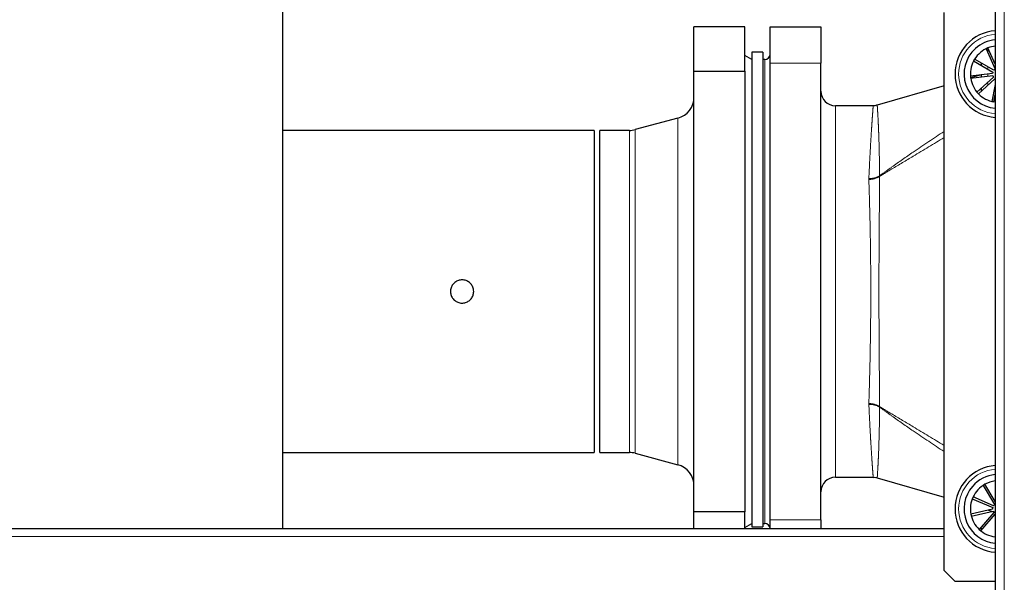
# Model space of a CAD drawing. Header units: millimetres. Extents: x 27 to 265, y 60 to 148.
# Tile 51 of 78: x 158.85 to 164.28, y 71.2 to 74.3. Entities that reach past the tile are written whole.
import ezdxf

# ---------------------------------------------------------------- set-up
doc = ezdxf.new("R2010")
doc.units = ezdxf.units.MM
doc.linetypes.add('PHANTOM', pattern=[12.7, 6.35, -1.27, 1.27, -1.27, 1.27, -1.27])

msp = doc.modelspace()

# ---------------------------------------------------------------- linework, layer by layer
at = {"color": 7, "linetype": 'Continuous', "lineweight": 25}
for p, q in [((164.2325, 89.2316), (164.2325, 64.1298)), ((160.3025, 71.4903), (160.3025, 79.8286)), ((163.9505, 71.2607), (163.9505, 74.3407)), ((162.8505, 74.2607), (162.5705, 74.2607)), ((162.5705, 74.0166), (162.5705, 74.2607)), ((162.8505, 74.0166), (162.8505, 74.2607)), ((162.9905, 74.2607), (163.2705, 74.2607)), ((162.9905, 74.0607), (162.9905, 74.2607)), ((163.2705, 74.2607), (163.2705, 74.0607)), ((162.8905, 74.0807), (162.8505, 74.1038)), ((162.9505, 74.1214), (162.8905, 74.1214)), ((162.8905, 74.1214), (162.8905, 71.5223)), ((162.9505, 74.1214), (162.9505, 71.5223)), ((164.1919, 74.1446), (164.1817, 74.1399)), ((164.1817, 74.1399), (164.2323, 74.0277)), ((164.2325, 74.0547), (164.1919, 74.1446)), ((162.9605, 74.0807), (162.9505, 74.0807)), ((162.9905, 71.5407), (162.9905, 74.0607)), ((163.2705, 71.5407), (163.2705, 74.0607)), ((164.1186, 74.0827), (164.113, 74.0729)), ((164.113, 74.0729), (164.2199, 74.0119)), ((164.2255, 74.0216), (164.1186, 74.0827)), ((164.1565, 74.0481), (164.1565, 74.061)), ((162.5705, 74.0166), (162.8505, 74.0166)), ((162.5705, 71.5848), (162.5705, 74.0166)), ((162.8505, 74.0166), (162.8505, 71.5848)), ((164.218, 74.003), (164.0956, 73.9895)), ((164.0956, 73.9895), (164.0968, 73.9783)), ((164.1541, 73.9959), (164.0967, 73.9792)), ((164.0968, 73.9783), (164.2192, 73.9918)), ((164.1565, 73.9849), (164.1565, 73.9962)), ((163.9505, 73.9365), (163.5815, 73.8289)), ((164.2229, 73.9834), (164.1318, 73.9006)), ((164.1393, 73.8922), (164.2304, 73.9751)), ((164.2325, 73.9425), (164.2133, 73.8499)), ((164.1318, 73.9006), (164.1393, 73.8922)), ((164.1565, 73.9078), (164.1565, 73.9231)), ((164.2243, 73.8476), (164.2325, 73.887)), ((163.5591, 73.8257), (163.3505, 73.8257)), ((164.2133, 73.8499), (164.2243, 73.8476)), ((162.4815, 73.757), (162.2455, 73.6938)), ((162.0205, 73.6897), (160.3025, 73.6897)), ((162.0205, 73.6897), (162.0205, 71.9117)), ((162.2145, 73.6897), (162.0505, 73.6897)), ((162.0505, 71.9117), (162.0505, 73.6897)), ((160.3025, 71.9117), (162.0205, 71.9117)), ((162.0505, 71.9117), (162.2145, 71.9117)), ((162.2455, 71.9076), (162.4815, 71.8444)), ((163.3505, 71.7757), (163.5591, 71.7757)), ((163.5815, 71.7725), (163.9505, 71.6649)), ((164.1755, 71.7367), (164.1659, 71.7309)), ((164.1659, 71.7309), (164.2293, 71.6254)), ((164.2325, 71.6419), (164.1755, 71.7367)), ((164.1099, 71.6667), (164.1055, 71.6563)), ((164.1055, 71.6563), (164.2188, 71.6082)), ((164.2233, 71.6186), (164.1099, 71.6667)), ((164.218, 71.5991), (164.098, 71.5714)), ((162.8505, 71.5848), (162.5705, 71.5848)), ((162.5705, 71.4903), (162.5705, 71.5848)), ((162.8505, 71.4903), (162.8505, 71.5848)), ((162.9905, 71.4907), (162.9905, 71.5407)), ((163.2705, 71.5407), (163.2705, 71.4903)), ((164.098, 71.5714), (164.1005, 71.5605)), ((164.1005, 71.5605), (164.2204, 71.5882)), ((164.2251, 71.5803), (164.1443, 71.4874)), ((164.1528, 71.48), (164.2325, 71.5717)), ((164.1944, 71.5937), (164.2165, 71.5873)), ((164.2219, 71.5857), (164.2325, 71.5826)), ((163.9505, 71.4903), (150.6825, 71.4903)), ((162.8505, 71.4976), (162.8905, 71.5207)), ((162.8905, 71.5223), (162.8905, 71.5014)), ((162.8905, 71.5014), (162.9505, 71.5014)), ((162.9505, 71.5223), (162.9505, 71.5014)), ((162.9505, 71.5207), (162.9605, 71.5207)), ((164.1443, 71.4874), (164.1528, 71.48)), ((164.1617, 71.4903), (164.1468, 71.4903)), ((164.2325, 71.4613), (164.2312, 71.4466)), ((164.2312, 71.4466), (164.2325, 71.4465)), ((163.9505, 71.2607), (164.0105, 71.2007)), ((164.2325, 71.2007), (164.0105, 71.2007))]:
    msp.add_line(p, q, dxfattribs=at)
at = {"color": 8, "linetype": 'PHANTOM', "lineweight": 18}
for p, q in [((164.2825, 89.2207), (164.2825, 64.1407)), ((164.1925, 74.116), (164.1925, 74.1433)), ((162.9605, 71.5207), (162.9605, 74.0807)), ((163.2705, 74.0607), (162.9905, 74.0607)), ((164.1925, 74.0275), (164.1925, 74.0405)), ((164.1925, 73.9888), (164.1925, 74.0002)), ((164.1925, 73.9406), (164.1925, 73.9558)), ((163.3505, 73.8257), (163.3505, 71.7757)), ((162.4815, 71.8444), (162.4815, 73.757)), ((162.2145, 71.9117), (162.2145, 73.6897)), ((162.2455, 71.9076), (162.2455, 73.6938)), ((163.5352, 73.4246), (163.5352, 73.419)), ((163.5943, 73.4359), (163.5943, 73.4389)), ((163.5352, 72.1824), (163.5352, 72.1768)), ((163.5943, 72.1625), (163.5943, 72.1655)), ((162.9905, 71.5407), (163.2705, 71.5407)), ((163.9505, 71.4478), (150.6825, 71.4478)), ((164.2325, 71.4478), (164.2313, 71.4478))]:
    msp.add_line(p, q, dxfattribs=at)
at = {"color": 7, "linetype": 'Continuous', "lineweight": 25, "flags": 128}
msp.add_lwpolyline([(164.2325, 73.8464), (164.2252, 73.8475), (164.2133, 73.8499)], dxfattribs=at)
at = {"color": 7, "linetype": 'Continuous', "lineweight": 25}
for centre, radius, start, end in [((164.2505, 74.0007), 0.24, 94.3012, 265.6988), ((164.2505, 74.0007), 0.19, 95.4362, 132.2891), ((164.2505, 74.0007), 0.1553, 96.6552, 112.1455), ((162.9605, 74.1107), 0.03, 270, 0), ((164.2505, 74.0007), 0.19, 132.2891, 264.5638), ((164.2505, 74.0007), 0.1553, 112.1455, 148.1455), ((164.2505, 74.0007), 0.1553, 148.1455, 184.1455), ((164.2505, 74.0007), 0.1553, 184.1455, 220.1455), ((164.2505, 74.0007), 0.0326, 159.91, 176.0141), ((164.2505, 74.0007), 0.0326, 195.91, 212.0141), ((164.2505, 74.0007), 0.0326, 123.91, 140.0141), ((164.2505, 74.0007), 0.0326, 231.91, 236.4492), ((163.3505, 73.9057), 0.08, 180, 270), ((164.2505, 74.0007), 0.1553, 220.1455, 256.1455), ((162.4505, 73.8729), 0.12, 285, 0), ((162.2145, 73.8097), 0.12, 270, 285), ((162.2145, 71.7917), 0.12, 75, 90), ((162.4505, 71.7285), 0.12, 0, 75), ((164.2505, 71.6007), 0.24, 94.3012, 265.6988), ((163.3505, 71.6957), 0.08, 90, 180), ((164.2505, 71.6007), 0.19, 95.4362, 139.0096), ((164.2505, 71.6007), 0.19, 139.0096, 264.5638), ((164.2505, 71.6007), 0.1553, 118.866, 154.866), ((164.2505, 71.6007), 0.1553, 96.6552, 118.866), ((164.2505, 71.6007), 0.1553, 154.866, 190.866), ((164.2505, 71.6007), 0.0326, 166.6305, 182.7345), ((164.2505, 71.6007), 0.0326, 130.6305, 146.7345), ((164.2505, 71.6007), 0.1553, 190.866, 226.866), ((164.2505, 71.6007), 0.0326, 202.6305, 218.7345), ((162.9605, 71.4907), 0.03, 0, 90), ((164.2505, 71.6007), 0.1553, 226.866, 262.866)]:
    msp.add_arc(centre, radius, start, end, dxfattribs=at)
at = {"color": 8, "linetype": 'PHANTOM', "lineweight": 18}
for centre, radius, start, end in [((164.2505, 74.0007), 0.22, 94.6931, 265.3069), ((163.5407, 73.5308), 0.1064, 267.0557, 300.2582), ((163.5355, 73.5298), 0.1108, 269.8517, 302.0782), ((163.5355, 72.0716), 0.1108, 57.9229, 90.1483), ((163.5407, 72.0706), 0.1064, 59.7424, 92.9426), ((164.2505, 71.6007), 0.22, 94.6931, 265.3069)]:
    msp.add_arc(centre, radius, start, end, dxfattribs=at)
for points, knots in [([(163.5352, 73.4246), (163.537, 73.4631), (163.5407, 73.5409), (163.5454, 73.6235), (163.5491, 73.6827), (163.5518, 73.7235), (163.5542, 73.7582), (163.5566, 73.792), (163.5586, 73.8197), (163.5589, 73.8237), (163.5591, 73.8257)], [0, 0, 0, 0, 0.160162, 0.323901, 0.414554, 0.505205, 0.598488, 0.69177, 0.844335, 1, 1, 1, 1]), ([(163.5815, 73.8289), (163.5816, 73.827), (163.5818, 73.8232), (163.5839, 73.7909), (163.5866, 73.7446), (163.5889, 73.6922), (163.591, 73.6349), (163.5932, 73.5543), (163.5939, 73.4776), (163.5943, 73.4389)], [0, 0, 0, 0, 0.151657, 0.306129, 0.487382, 0.580385, 0.673387, 0.834992, 1, 1, 1, 1]), ([(163.5943, 73.4389), (163.6012, 73.4439), (163.6239, 73.4603), (163.6856, 73.5044), (163.7969, 73.5825), (163.8936, 73.6465), (163.9505, 73.6841)], [0, 0, 0, 0, 0.05922, 0.194155, 0.525966, 1, 1, 1, 1]), ([(163.9505, 73.6501), (163.8934, 73.6156), (163.7968, 73.5572), (163.6854, 73.4906), (163.6238, 73.4537), (163.6012, 73.4401), (163.5943, 73.4359)], [0, 0, 0, 0, 0.477707, 0.80724, 0.941245, 1, 1, 1, 1]), ([(163.5352, 72.1824), (163.5357, 72.1983), (163.5376, 72.257), (163.5407, 72.367), (163.5436, 72.5111), (163.5454, 72.6569), (163.546, 72.7911), (163.5456, 72.9159), (163.5444, 73.0296), (163.5424, 73.1544), (163.5393, 73.2878), (163.5366, 73.3753), (163.5352, 73.419)], [0, 0, 0, 0, 0.044716, 0.164029, 0.283342, 0.391662, 0.499982, 0.586662, 0.673619, 0.7603, 0.88015, 1, 1, 1, 1]), ([(163.5943, 73.4359), (163.594, 73.3903), (163.5935, 73.299), (163.5924, 73.1615), (163.5915, 73.0337), (163.591, 72.9178), (163.5908, 72.791), (163.5911, 72.6545), (163.5919, 72.5057), (163.5931, 72.3576), (163.5939, 72.2435), (163.5942, 72.1822), (163.5943, 72.1655)], [0, 0, 0, 0, 0.120198, 0.240408, 0.326861, 0.413561, 0.500015, 0.608008, 0.716, 0.835513, 0.955017, 1, 1, 1, 1]), ([(163.5591, 71.7757), (163.559, 71.7764), (163.5589, 71.7778), (163.5581, 71.7888), (163.5568, 71.8067), (163.555, 71.8319), (163.5527, 71.8636), (163.5502, 71.9019), (163.5473, 71.9469), (163.5438, 72.0057), (163.5397, 72.0805), (163.5367, 72.1446), (163.5352, 72.1768)], [0, 0, 0, 0, 0.0905471, 0.1810942, 0.2742766, 0.3674589, 0.4580102, 0.548562, 0.6417349, 0.7349084, 0.8664752, 1, 1, 1, 1]), ([(163.5943, 72.1625), (163.594, 72.1311), (163.5935, 72.0678), (163.5914, 71.977), (163.5889, 71.9078), (163.5866, 71.8582), (163.5843, 71.8171), (163.5826, 71.7893), (163.5816, 71.7746), (163.5815, 71.7732), (163.5815, 71.7725)], [0, 0, 0, 0, 0.132836, 0.267589, 0.448919, 0.541964, 0.635009, 0.815074, 0.907538, 1, 1, 1, 1]), ([(163.5943, 72.1655), (163.6012, 72.1613), (163.6238, 72.1477), (163.6854, 72.1108), (163.7968, 72.0442), (163.8934, 71.9859), (163.9505, 71.9513)], [0, 0, 0, 0, 0.058755, 0.192761, 0.522294, 1, 1, 1, 1]), ([(163.9505, 71.9173), (163.8936, 71.9549), (163.7969, 72.0189), (163.6856, 72.097), (163.6239, 72.1411), (163.6012, 72.1575), (163.5943, 72.1625)], [0, 0, 0, 0, 0.474035, 0.805845, 0.94078, 1, 1, 1, 1])]:
    msp.add_open_spline(points, degree=3, knots=knots, dxfattribs=at)
at = {"color": 7, "linetype": 'Continuous', "lineweight": 25}
for points, knots in [([(163.5814, 73.8293), (163.5757, 73.8276), (163.5684, 73.8253), (163.5608, 73.8261), (163.5591, 73.8262)], [0, 0, 0, 0, 0.76797, 1, 1, 1, 1]), ([(161.3553, 72.8007), (161.3546, 72.7935), (161.3532, 72.7791), (161.3422, 72.76), (161.3259, 72.7454), (161.3057, 72.7371), (161.2838, 72.7359), (161.2628, 72.742), (161.245, 72.7547), (161.2324, 72.7726), (161.2264, 72.7937), (161.2278, 72.8155), (161.2362, 72.8357), (161.2509, 72.8519), (161.2701, 72.8624), (161.2917, 72.8659), (161.3132, 72.8621), (161.3323, 72.8514), (161.3467, 72.835), (161.3542, 72.8171), (161.355, 72.8053), (161.3553, 72.8007)], [0, 0, 0, 0, 0.053593, 0.107183, 0.160856, 0.214593, 0.268239, 0.321779, 0.375368, 0.429084, 0.482799, 0.536394, 0.589936, 0.643572, 0.697309, 0.750988, 0.804556, 0.858108, 0.911794, 0.965526, 1, 1, 1, 1]), ([(163.559, 71.7749), (163.5637, 71.7752), (163.5714, 71.7755), (163.5785, 71.7729), (163.5813, 71.7719)], [0, 0, 0, 0, 0.612522, 1, 1, 1, 1])]:
    msp.add_open_spline(points, degree=3, knots=knots, dxfattribs=at)

doc.saveas('drawing.dxf')
